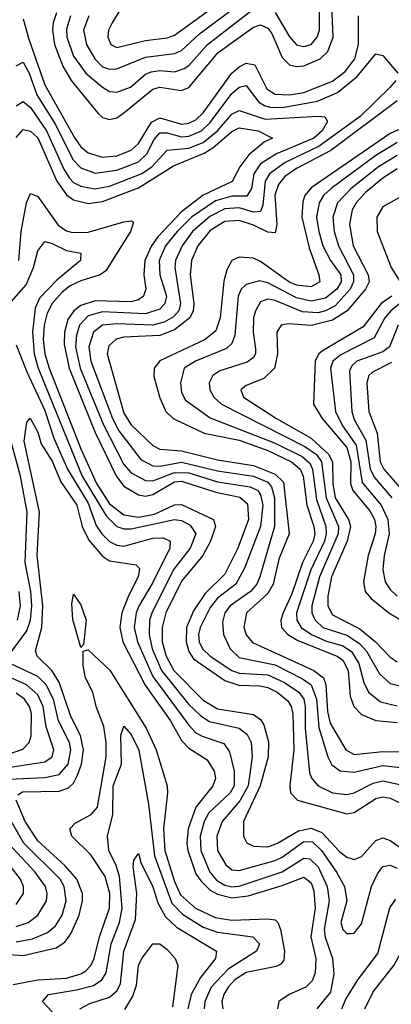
# Model space of a CAD drawing. Header units: inches. Extents: x 501365 to 657855, y 482276 to 547543.
# Tile 183 of 256: x 553120 to 554153, y 521562 to 524299. Entities that reach past the tile are written whole.
import ezdxf

# ---------------------------------------------------------------- set-up
doc = ezdxf.new("R2010")
doc.units = ezdxf.units.IN
doc.header["$MEASUREMENT"] = 0
doc.layers.add('A5552', color=7, linetype='Continuous')

msp = doc.modelspace()

# ---------------------------------------------------------------- linework, layer by layer
at = {"layer": 'A5552', "color": 5}
for points, elevation in [([(553222.5, 524317.5), (553213.1, 524290), (553211.2, 524270), (553217.1, 524230), (553239.6, 524170), (553263.1, 524130), (553338, 524038), (553350, 524027), (553370, 524021.3), (553390, 524026.1), (553410, 524039.6), (553490, 524105.8), (553510, 524111), (553570, 524101.7), (553590, 524110.7), (553671.9, 524208.1), (553770, 524277.7), (553790, 524284.2), (553810, 524275.3), (553820.8, 524260.8), (553850, 524193.6), (553870, 524173.4), (553890, 524169), (553910, 524170.7), (553955.5, 524190), (553976.8, 524210), (553991.8, 524250), (553983.5, 524450)], 2320), ([(553830, 524319), (553870, 524251), (553890, 524229.3), (553910, 524224.3), (553930, 524230.1), (553947.4, 524250), (553953.2, 524270), (553953.4, 524470)], 2340), ([(553261.3, 524310), (553250, 524272.1), (553250.7, 524250), (553270, 524197.8), (553303.5, 524150), (553350, 524111), (553370, 524099.7), (553390, 524097), (553428.5, 524111.5), (553470, 524147.9), (553485.8, 524154.2), (553510, 524157.4), (553550, 524154.1), (553577.2, 524162.8), (553590, 524171.2), (553641.8, 524230), (553790, 524343.4)], 2340), ([(553401.4, 524330), (553377, 524290), (553366.9, 524270), (553364.8, 524250), (553373.6, 524230), (553390, 524221.5), (553470, 524241.1), (553530, 524248.5), (553550, 524256), (553680.8, 524350)], 2380), ([(553130, 524301.4), (553145.1, 524245.1), (553190, 524117.8), (553272.9, 523970), (553290, 523945.6), (553310, 523928.7), (553350, 523916.6), (553390, 523920.5), (553430, 523936.5), (553450, 523954.7), (553486.1, 524013.9), (553510, 524026.4), (553570, 524008.8), (553590, 524010.9), (553610, 524020.9), (553630, 524039.6), (553709.7, 524150.3), (553730, 524167.7), (553750, 524177.7), (553773.8, 524173.8), (553806.9, 524106.9), (553830, 524092.1), (553870, 524090.2), (553910, 524096.6), (553990, 524128.2), (554025.3, 524154.7), (554051.5, 524190), (554062, 524230), (554062.3, 524310)], 2280), ([(553312.3, 524310), (553297.2, 524270), (553306, 524230), (553329.2, 524190), (553350, 524168.1), (553370, 524161), (553390, 524162.2), (553470, 524194.6), (553550, 524205.3), (553570, 524213.4), (553620.3, 524259.7), (553711.7, 524328.3)], 2360), ([(553110, 524170.6), (553130, 524180.8), (553146.1, 524150), (553167.5, 524090), (553218.1, 524010), (553269, 523909), (553290, 523887), (553330, 523872.3), (553390, 523880.6), (553450, 523903.7), (553473.8, 523926.2), (553494.1, 523965.9), (553510, 523984.1), (553530, 523984.3), (553570, 523973.6), (553590, 523974.9), (553625.2, 523990), (553650, 524013), (553710, 524093.3), (553730, 524111.7), (553750, 524115.5), (553785.3, 524070), (553800.4, 524060.4), (553815.5, 524055.5), (553850, 524054.8), (553947.8, 524072.2), (554003.3, 524096.7), (554058.6, 524141.4), (554110, 524204.1), (554130, 524199.4), (554171.6, 524150)], 2260), ([(554165.4, 524130), (554149.3, 524110), (554066.5, 524030), (553953.1, 523946.9), (553857.9, 523902.1), (553814.4, 523870), (553802.9, 523850), (553796.5, 523783.5), (553790, 523766), (553770, 523764.3), (553730, 523775.6), (553690, 523772.8), (553648.4, 523751.6), (553600.3, 523710), (553571.6, 523670), (553552.8, 523630), (553551.3, 523610), (553567.2, 523510), (553562.2, 523490), (553547.4, 523472.6), (553522, 523458), (553490, 523449.5), (553390, 523453.7), (553350.6, 523449.4), (553325.3, 523430), (553312.1, 523390), (553317.8, 523350), (553378, 523190), (553396.1, 523156.1), (553456.4, 523076.4), (553490, 523059.2), (553510, 523058), (553570, 523068.8), (553670, 523044.7), (553770, 523030.5), (553810, 523013.4), (553820.3, 523000.3), (553828.4, 522970), (553828.1, 522890), (553787.6, 522750), (553779.1, 522730), (553762.1, 522710), (553705, 522670), (553690.4, 522650), (553684.1, 522624.1), (553686.3, 522590), (553705.5, 522550), (553730, 522526.6), (553830, 522505.5), (553906.8, 522466.8), (553930.4, 522450.4), (553945.2, 522410), (553951.3, 522331.3), (553976.9, 522250), (553987.9, 522227.9), (554011.4, 522211.4), (554050, 522207.3), (554130, 522226.3), (554202.5, 522217.5)], 2260), ([(553110, 524059.7), (553130, 524071.3), (553150, 524055.2), (553194.4, 523990), (553243.2, 523883.2), (553258.6, 523858.6), (553270, 523846.4), (553290, 523835.8), (553329.1, 523829.1), (553370, 523836.3), (553458.1, 523870), (553487, 523890), (553530, 523936.4), (553590, 523941.4), (553630, 523957.3), (553670, 523990), (553710, 524036.4), (553730, 524046.7), (553802.3, 524022.3), (553950.3, 524030.3), (553968.5, 524028.5), (553976, 524016), (553960.8, 523990), (553938.3, 523970), (553833.6, 523926.4), (553790, 523898.1), (553770.7, 523870), (553764.4, 523830), (553751.8, 523808.2), (553710, 523808.2), (553664.5, 523795.5), (553597.6, 523750), (553557.7, 523710), (553525.6, 523670), (553507.7, 523630), (553509.6, 523590), (553528, 523530), (553523.7, 523510), (553510, 523494.5), (553470, 523481.3), (553350, 523486.7), (553310, 523475.7), (553286.1, 523450), (553277.7, 523422.3), (553274.8, 523390), (553288.4, 523330), (553352.9, 523172.9), (553410, 523062.4), (553430, 523039.2), (553470, 523018.2), (553490, 523016.8), (553550, 523040.3), (553590, 523039.7), (553670, 523014.8), (553760.4, 523000.4), (553782, 522990), (553790, 522978.6), (553795.6, 522950), (553790, 522890), (553745.2, 522774.8), (553721.1, 522730), (553670, 522691.1), (553650, 522665.6), (553621.9, 522610), (553617.4, 522590), (553619, 522570), (553628.4, 522550), (553650, 522530.1), (553710, 522489.7), (553730, 522483), (553810, 522477.6), (553856.4, 522456.4), (553896.4, 522430), (553909.6, 522410), (553913.5, 522390), (553913.4, 522330), (553925.7, 522205.7), (553932.6, 522190), (553949.8, 522169.8), (553990, 522150.1), (554030, 522145.4), (554049.8, 522150), (554102.6, 522177.4), (554130, 522183.2), (554210, 522165.4)], 2240), ([(554170, 524073.2), (553985, 523935), (553890, 523885.6), (553857.3, 523862.7), (553839.6, 523840.4), (553829.3, 523810.7), (553835.4, 523730), (553830, 523706.5), (553810, 523708.3), (553770, 523728.1), (553730, 523741.1), (553690, 523737.9), (553650, 523713.4), (553615.6, 523670), (553597.7, 523630), (553594.4, 523590), (553604, 523510), (553602.6, 523490), (553593.5, 523470), (553550, 523436.6), (553510, 523421.1), (553410, 523416.1), (553388.7, 523411.3), (553367.9, 523392.1), (553363.2, 523370), (553410, 523205.1), (553430, 523173.2), (553490, 523115.5), (553510, 523104.8), (553570, 523100.8), (553670, 523075.2), (553770, 523059.9), (553830, 523036.2), (553853.1, 523013.1), (553869.6, 522870), (553840.9, 522799.1), (553825.2, 522730), (553810, 522703.8), (553750.3, 522650), (553743.4, 522610), (553749.5, 522589.5), (553767.7, 522567.7), (553938, 522490), (553964.5, 522470), (553971, 522451), (553975.7, 522375.7), (553983.4, 522343.4), (554026.9, 522270), (554050, 522256.9), (554130, 522265.4), (554210, 522264.1)], 2280), ([(554307.3, 524052.7), (554150, 523982.2), (553930, 523831.9), (553913.1, 523810), (553907.1, 523792.9), (553904.4, 523750), (553924.6, 523664.6), (553952.2, 523590), (553954.2, 523570), (553930, 523556.5), (553890, 523561.2), (553868.8, 523570), (553790, 523627.2), (553770, 523636.5), (553730, 523638.9), (553710.2, 523630), (553696.1, 523603.9), (553687.6, 523572.4), (553677.2, 523470), (553665.7, 523434.3), (553635.5, 523410), (553509.6, 523350.4), (553494.1, 523330), (553493.1, 523306.9), (553510, 523248), (553526.8, 523210), (553547.2, 523190), (553632.6, 523150), (553730, 523130.4), (553810, 523101.5), (553875.8, 523070), (553900.3, 523050), (553908.3, 523030), (553918.3, 522950), (553938.1, 522890), (553940.5, 522870), (553936, 522850), (553906.5, 522790), (553877, 522703), (553852.5, 522650), (553845.9, 522630), (553848.1, 522610), (553865.4, 522590), (553893.4, 522573.4), (554002.9, 522530), (554018.4, 522518.4), (554033.1, 522490), (554038.8, 522418.8), (554048.8, 522390), (554070, 522368.2), (554110, 522351.1), (554170, 522345.5)], 2320), ([(553110, 523971.5), (553130, 523993.3), (553150, 523988.9), (553170.5, 523970.5), (553223.3, 523850), (553250, 523812.1), (553270, 523798), (553310, 523787.9), (553350, 523793.2), (553450, 523831.5), (553547.4, 523892.6), (553632.5, 523927.5), (553657.2, 523942.8), (553710, 523987.8), (553730, 523998.5), (553783.5, 523990), (553823.1, 523970), (553800.6, 523959.4), (553757, 523923), (553732.4, 523890), (553710.4, 523849.6), (553630, 523811.5), (553570, 523764.9), (553504.2, 523695.8), (553486.4, 523670), (553468.4, 523630), (553465.4, 523590), (553470.9, 523550), (553464.2, 523530), (553450, 523519.9), (553430, 523514.3), (553330, 523517.4), (553290, 523504.9), (553270.2, 523489.8), (553254.2, 523465.8), (553244.4, 523430), (553243.6, 523396.4), (553257.7, 523330), (553330, 523152), (553389.3, 523029.3), (553410, 523002.2), (553450, 522978.2), (553470, 522974.4), (553490, 522978.8), (553550, 523014.7), (553570, 523016.4), (553665.3, 522985.3), (553732.1, 522972.1), (553753.5, 522953.5), (553756.2, 522910), (553726.8, 522830), (553690, 522758.1), (553635.6, 522704.4), (553603.7, 522656.3), (553584.1, 522610), (553582.9, 522570), (553590, 522542.7), (553602.9, 522522.9), (553690, 522461.9), (553729.4, 522449.4), (553787.6, 522447.6), (553810, 522442.5), (553836.2, 522430), (553865.9, 522405.9), (553875.2, 522390), (553879.3, 522370), (553882.1, 522270), (553870.8, 522170), (553873.4, 522150), (553892, 522130), (554030, 522091.6), (554050, 522095.7), (554110, 522134), (554130, 522138.7), (554150, 522135.4), (554210, 522106.4)], 2220), ([(554170, 523957.4), (554110, 523921.3), (553985.7, 523830), (553964.5, 523810), (553952.9, 523790), (553945.7, 523750), (553951.3, 523710), (553963.2, 523670), (553983.8, 523630), (554012.9, 523590), (554013.4, 523570), (554001.5, 523550), (553970, 523524.5), (553930, 523516.3), (553890, 523526), (553810, 523567.9), (553787.1, 523572.9), (553750, 523562.7), (553735.5, 523550), (553727.4, 523530), (553717.9, 523422.1), (553710, 523399), (553694.9, 523385.1), (553608.9, 523350), (553577.7, 523330), (553567, 523290), (553570, 523262.3), (553581.4, 523241.4), (553650, 523192.2), (553830, 523121.6), (553905, 523085), (553926.4, 523066.4), (553934.3, 523050), (553945.1, 522965.1), (553971.4, 522890), (553972.5, 522870), (553967.2, 522850), (553929.6, 522770), (553890.1, 522650.1), (553890.3, 522630), (553902.5, 522610), (553931.1, 522590), (553970, 522572.6), (554018.5, 522558.5), (554043, 522543), (554063.3, 522510), (554077.1, 522457.1), (554089.4, 522430), (554122.8, 522402.8), (554170, 522391.6)], 2340), ([(554170, 523921.8), (554117.7, 523890), (554041.6, 523830), (554003.3, 523790), (553990.8, 523750), (553994.8, 523710), (554006.2, 523670), (554048.5, 523590), (554048.1, 523570), (554038.9, 523550), (553996.8, 523503.2), (553970.6, 523489.4), (553950, 523484.4), (553906.6, 523486.6), (553830, 523518.8), (553810, 523522), (553790, 523514.5), (553775.4, 523490), (553770.4, 523470), (553768.8, 523430), (553775.7, 523384.3), (553775.5, 523370), (553770, 523359.9), (553752.7, 523347.3), (553676.9, 523323.1), (553656.9, 523310), (553646.5, 523290), (553648.9, 523270), (553659.9, 523250), (553680.7, 523230), (553912.7, 523112.7), (553945, 523090), (553959.2, 523070), (553971.9, 522970), (554006, 522890), (554005.4, 522870), (553954, 522750), (553932.1, 522670), (553932, 522650), (553941.5, 522630), (553962.9, 522610), (554030, 522588.2), (554065, 522565), (554084.2, 522544.2), (554120.6, 522480.6), (554150, 522453.9), (554190, 522444.8)], 2360), ([(554170, 523884.4), (554130, 523858.7), (554081.3, 523818.7), (554055.2, 523790), (554044.2, 523770), (554037.4, 523730), (554047.2, 523670), (554088.7, 523590), (554092, 523570), (554081.7, 523550), (554030.2, 523489.8), (553990, 523464), (553930, 523448.6), (553866.1, 523453.9), (553846.6, 523450), (553835.1, 523430), (553836.8, 523370), (553828.5, 523330), (553798.6, 523301.4), (553750, 523281.9), (553735.1, 523270), (553742.5, 523250), (553833.6, 523190), (553930, 523135.7), (553980, 523090), (553989.4, 523069.4), (553990.6, 523010), (553997.3, 522970), (554034.3, 522910), (554040, 522890), (554031, 522850), (553986.6, 522750), (553976.4, 522696.4), (553977.1, 522670), (553990, 522644.6), (554065.9, 522605.9), (554109, 522570), (554150, 522526.8), (554170, 522513.8)], 2380), ([(554214, 523826), (554130, 523778.3), (554112.7, 523750), (554114.4, 523710), (554152.9, 523610), (554177.6, 523570)], 2420), ([(553117.9, 523630), (553123.9, 523710), (553139.3, 523790), (553150, 523815.9), (553170, 523807.7), (553227.4, 523727.4), (553250, 523712.3), (553267, 523707), (553310, 523708.5), (553410, 523737.1), (553430, 523739.5), (553436, 523736), (553428.1, 523710), (553359.2, 523600.8), (553343.5, 523590), (553290, 523573.5), (553260.7, 523559.3), (553238.2, 523541.8), (553210.6, 523510), (553196.8, 523483.2), (553188.1, 523450), (553185.1, 523410), (553189.7, 523370), (553201.6, 523330), (553290, 523106), (553334, 523010), (553370, 522953.3), (553410, 522922.5), (553450, 522916.7), (553495.2, 522924.8), (553550, 522950.2), (553570, 522951), (553658.5, 522910), (553664.3, 522890), (553650.6, 522849.4), (553629.6, 522810), (553570, 522738.6), (553526.8, 522650), (553516.4, 522610), (553516.3, 522570), (553527.1, 522530), (553548.3, 522490), (553630, 522407.9), (553670, 522383.1), (553770, 522367.7), (553790, 522354.1), (553799, 522339), (553811.9, 522291.9), (553811.3, 522250), (553788.9, 522170), (553741.9, 522070), (553742.2, 522030), (553751.6, 522011.6), (553770, 522001.6), (553810, 522000.4), (553836.9, 522010), (553895.6, 522044.4), (553930, 522051.8), (553959.7, 522039.7), (554010, 521985.8), (554030, 521971.1), (554050, 521964.4), (554070, 521973.3), (554110, 522017.8), (554130, 522024.7), (554150, 522017.7), (554210, 521976.2)], 2180), ([(553090, 523506.9), (553138.1, 523561.9), (553158.7, 523610), (553170, 523656.9), (553190, 523682.1), (553210, 523677.2), (553250, 523657), (553290.2, 523650), (553289.4, 523630), (553224.2, 523575.8), (553175.5, 523524.5), (553162.9, 523497.1), (553155.2, 523430), (553160.6, 523370), (553171, 523330), (553293.9, 523030), (553360.1, 522920.1), (553390, 522890.5), (553410, 522883.8), (553430, 522883.7), (553550.2, 522910.2), (553570, 522907), (553594.3, 522894.3), (553609.4, 522870), (553594, 522830), (553548.7, 522771.3), (553487.9, 522652.1), (553481.3, 522630), (553479.9, 522590), (553488.6, 522550), (553514.5, 522490), (553590, 522395.7), (553623.7, 522363.7), (553648, 522348), (553730, 522329.4), (553752.4, 522312.4), (553763.4, 522290), (553766.2, 522250), (553755.6, 522170), (553732.5, 522127.5), (553683, 522070), (553668.5, 522030), (553670.4, 521990), (553692.8, 521950), (553710, 521936), (553730, 521934.5), (553830, 521962.5), (553850, 521971.6), (553910, 522014.8), (553933.7, 522013.7), (553959.1, 521990), (554001.2, 521930), (554022.7, 521890), (554029.5, 521850), (554013.1, 521790), (554018.7, 521770), (554030, 521759.1), (554040.5, 521759.5), (554050, 521760.2), (554070, 521786), (554098.1, 521890), (554114.6, 521925.4), (554130, 521945.2), (554150, 521949.3), (554170, 521940.4)], 2160), ([(554226.3, 523550), (554151.8, 523490), (554135.1, 523470), (554105.3, 523414.7), (554012.8, 523367.2), (553991, 523350), (553984.1, 523330), (553997.9, 523210), (554017.5, 523170), (554055.9, 523115.9), (554072.6, 523012.6), (554124.8, 522950), (554143.9, 522910), (554147.5, 522870), (554133.7, 522810), (554130.1, 522770.1), (554136.5, 522736.5), (554150, 522715), (554170, 522696.4)], 2440), ([(554154.5, 523530), (554125.5, 523510), (554074.8, 523445.2), (553961.9, 523378.1), (553951, 523369), (553941.2, 523350), (553937.3, 523230), (553961.2, 523190), (554029.6, 523109.6), (554040.3, 523070), (554040.1, 523010), (554045.9, 522990), (554093.7, 522933.7), (554106.3, 522910), (554110.2, 522890), (554108.1, 522870), (554088.6, 522810), (554076.1, 522736.1), (554080.2, 522710), (554097.4, 522690), (554146.8, 522650), (554190, 522624.5)], 2420), ([(554171.9, 523450), (554148.2, 523390), (554130, 523375.5), (554057, 523350), (554043.2, 523336.8), (554036.8, 523323.2), (554043.8, 523210), (554050, 523187.9), (554082.5, 523130), (554094.2, 523050), (554106.6, 523026.6), (554154.5, 522970)], 2460), ([(553110, 523395.5), (553139.7, 523319.7), (553190, 523212.8), (553215.4, 523135.4), (553252.5, 523050), (553310, 522955.1), (553332.7, 522892.7), (553348.5, 522870), (553370, 522848.7), (553390, 522838.2), (553410, 522835.8), (553490, 522858.3), (553519, 522859), (553538.4, 522850), (553537.5, 522830), (553490, 522734.3), (553451.3, 522668.7), (553444, 522650), (553438.7, 522610), (553447.7, 522570), (553490, 522473.8), (553590, 522338.4), (553610, 522317.3), (553627.3, 522307.3), (553687.5, 522287.5), (553703.8, 522263.8), (553716.6, 522210), (553716.2, 522170), (553705, 522150), (553645.7, 522094.3), (553632.7, 522070), (553621.4, 522030), (553623.4, 521990), (553648.3, 521930), (553667.5, 521907.5), (553690, 521893.7), (553710, 521889.1), (553730, 521890.8), (553850, 521931), (553910, 521968.5), (553926.5, 521966.5), (553950, 521944.6), (553975, 521890), (553980.6, 521850), (553966.3, 521770), (553969.1, 521749.1), (553989.3, 521690), (553993.2, 521646.8), (553984.3, 521595.7), (553946.4, 521550)], 2140), ([(554153.6, 523346.4), (554100.6, 523319.4), (554090.4, 523310), (554084.8, 523290), (554091.1, 523210), (554114.2, 523150), (554122, 523070), (554132.8, 523050), (554184, 522990)], 2480), ([(553115, 522145), (553127.5, 522152.5), (553230, 522154.9), (553255.8, 522164.2), (553270, 522177.1), (553281, 522199), (553291.7, 522230), (553297.7, 522270), (553289.4, 522309.4), (553262.1, 522362.1), (553230, 522458), (553209.7, 522489.7), (553168.5, 522530), (553164.3, 522544.3), (553181.3, 522610), (553184.2, 522670), (553168.3, 522810), (553175.1, 522930), (553132.3, 523127.7), (553140, 523180), (553148.9, 523191.1), (553170, 523152.1), (553179.7, 523119.7), (553210, 523071.7), (553234.1, 523014.1), (553279.1, 522950), (553293.7, 522890), (553312.6, 522852.6), (553350, 522808.3), (553370, 522794.5), (553444.2, 522784.2), (553453.5, 522773.5), (553449.7, 522750), (553422.4, 522697.6), (553404.4, 522650), (553398.7, 522610), (553406.8, 522570), (553469.2, 522449.2), (553539, 522350), (553570, 522295.8), (553590, 522273.9), (553641.5, 522241.5), (553660.9, 522210), (553664.2, 522190), (553657.3, 522170), (553609.9, 522110.1), (553588.3, 522050), (553584.7, 522010), (553587.8, 521990), (553610, 521924.8), (553624.2, 521904.2), (553650, 521879.9), (553670, 521868.8), (553710, 521858.4), (553755.6, 521864.3), (553850, 521892.4), (553910, 521915.5), (553930, 521900.1), (553938, 521878), (553941.9, 521830), (553929.3, 521750), (553943, 521690), (553942, 521650), (553932.8, 521627.2), (553915.2, 521610), (553869.5, 521590), (553840.9, 521570), (553836.8, 521550)], 2120), ([(553088.1, 522530), (553139.7, 522600.3), (553150, 522630), (553153.9, 522670), (553150.8, 522710), (553134.9, 522790), (553141.1, 522930), (553122, 523030), (553089.8, 523150)], 2140), ([(553114, 522630), (553122.4, 522670), (553118.6, 522710)], 2160), ([(553102.2, 521617.8), (553170, 521630), (553250, 521635.1), (553290, 521647.1), (553304.2, 521655.8), (553317.5, 521670), (553326.9, 521690), (553341.5, 521750), (553370.1, 521829.9), (553371.1, 521870), (553357.8, 521917.8), (553317.8, 521977.8), (553264.9, 522030), (553259.2, 522050), (553274.5, 522065.5), (553319.2, 522090), (553336.1, 522110), (553360, 522250), (553360.4, 522290), (553354.3, 522334.3), (553332.9, 522390), (553323.4, 522430), (553303.2, 522470), (553296.4, 522503.6), (553296.5, 522543.5), (553310, 522547.7), (553370.9, 522490.9), (553471.8, 522330), (553499.7, 522270), (553529.8, 522169.8), (553531.1, 522150), (553519.7, 522050), (553523.8, 521990), (553550, 521903.9), (553566.9, 521866.9), (553609.3, 521829.3), (553663.7, 521803.7), (553710, 521796), (553810, 521799.7), (553830, 521796.7), (553838.1, 521790), (553845.3, 521770), (553856.7, 521710), (553854.9, 521685.1), (553846.3, 521673.7), (553833, 521667), (553750, 521651.2), (553718.3, 521630), (553699.3, 521610), (553687.2, 521590), (553682, 521570), (553685.3, 521550)], 2080), ([(553090, 522188.1), (553190, 522192.3), (553230, 522201.4), (553254.4, 522230), (553262.4, 522270), (553258.2, 522290), (553228, 522350), (553214.1, 522410), (553193.9, 522450), (553170, 522473.5), (553093.7, 522510)], 2140), ([(553070, 522217.6), (553190, 522235.8), (553210.3, 522249.7), (553215.2, 522270), (553193.7, 522333.7), (553185, 522390), (553170, 522422.7), (553139.4, 522450), (553050.3, 522490)], 2160), ([(553050, 522244.8), (553128.8, 522271.2), (553146.1, 522290), (553151.6, 522308.4), (553152.7, 522370), (553147.2, 522390), (553133.7, 522410), (553110, 522427)], 2180), ([(553235, 521515), (553183.2, 521570), (553200.4, 521590), (553277.8, 521602.2), (553325.2, 521614.8), (553348.8, 521630), (553360.4, 521650), (553374, 521730), (553397.2, 521790), (553405.2, 521830), (553397.7, 521917.7), (553388.4, 521948.4), (553367.7, 521990), (553364, 522030), (553379.2, 522090), (553380.1, 522170), (553403.2, 522230), (553401.7, 522310), (553410, 522335), (553430, 522312.1), (553451.3, 522268.7), (553478.2, 522118.2), (553494.9, 521974.9), (553543.4, 521843.4), (553572.7, 521812.7), (553630, 521776.8), (553670, 521763.3), (553768.2, 521750), (553787.2, 521730), (553778.3, 521710), (553699.6, 521660.4), (553652.3, 521610), (553634.4, 521570), (553633.3, 521550)], 2060), ([(553110, 521736.3), (553155.4, 521744.6), (553197.7, 521762.3), (553219.3, 521780.7), (553237.9, 521810), (553249.7, 521850), (553243.8, 521890), (553232.4, 521910), (553131.9, 522010), (553049.7, 522150)], 2140), ([(553090, 521700.9), (553130, 521698.4), (553221, 521719), (553245.1, 521734.9), (553261.9, 521758.1), (553285.4, 521810), (553295, 521850), (553294.2, 521870), (553279.1, 521910), (553246.8, 521946.8), (553170, 522016.5), (553134.9, 522070), (553109.9, 522130)], 2120), ([(553110, 521839.9), (553131, 521870), (553130.9, 521890), (553122.4, 521910), (553064, 521984)], 2180), ([(553110, 521778.2), (553143.6, 521790), (553170, 521809.7), (553194.5, 521850), (553196.6, 521870), (553192.1, 521890), (553162.7, 521930), (553089.2, 522009.2)], 2160), ([(553287.7, 521550), (553315, 521565), (553370, 521582.5), (553390, 521599.9), (553400.6, 521619.4), (553409.3, 521710), (553441.9, 521798.1), (553446.1, 521870), (553435.9, 521944.1), (553437.3, 521962.7), (553450, 521981.1), (553456.7, 521956.7), (553490, 521888.5), (553504.1, 521844.1), (553525.6, 521805.6), (553556.4, 521776.4), (553667.6, 521710), (553664, 521690), (553622.7, 521637.3), (553596.7, 521590), (553587.9, 521550)], 2040), ([(554015.6, 521550), (554025.5, 521574.5), (554060.3, 521630), (554116, 521704), (554149.4, 521830.6), (554165.6, 521854.4)], 2140), ([(554079.4, 521550), (554102.9, 521597.1), (554160.1, 521670), (554199.2, 521740.8), (554210, 521753.5), (554230, 521761.1), (554308.1, 521771.9), (554350, 521783.3), (554370, 521785.9), (554430, 521781.8), (554470, 521788.1), (554482.6, 521782.6), (554486.9, 521770), (554450, 521689.3), (554428, 521650), (554382, 521590), (554364.5, 521550)], 2120), ([(553412.2, 521547.8), (553434.9, 521585.1), (553444.5, 521615.5), (553450.7, 521670), (553459.7, 521690), (553490, 521730.2), (553510, 521730.1), (553530, 521714.8), (553552.1, 521690), (553560.1, 521670), (553544.8, 521555.2)], 2020)]:
    msp.add_lwpolyline(points, dxfattribs=dict(at, elevation=elevation))
at = {"layer": 'A5552', "color": 5, "elevation": 2080}
msp.add_lwpolyline([(553290, 522553.6), (553268.1, 522631.9), (553264.6, 522675.4), (553270, 522702.4), (553290, 522672.2), (553304.8, 522630), (553297.5, 522562.5)], close=True, dxfattribs=at)

doc.saveas('drawing.dxf')
